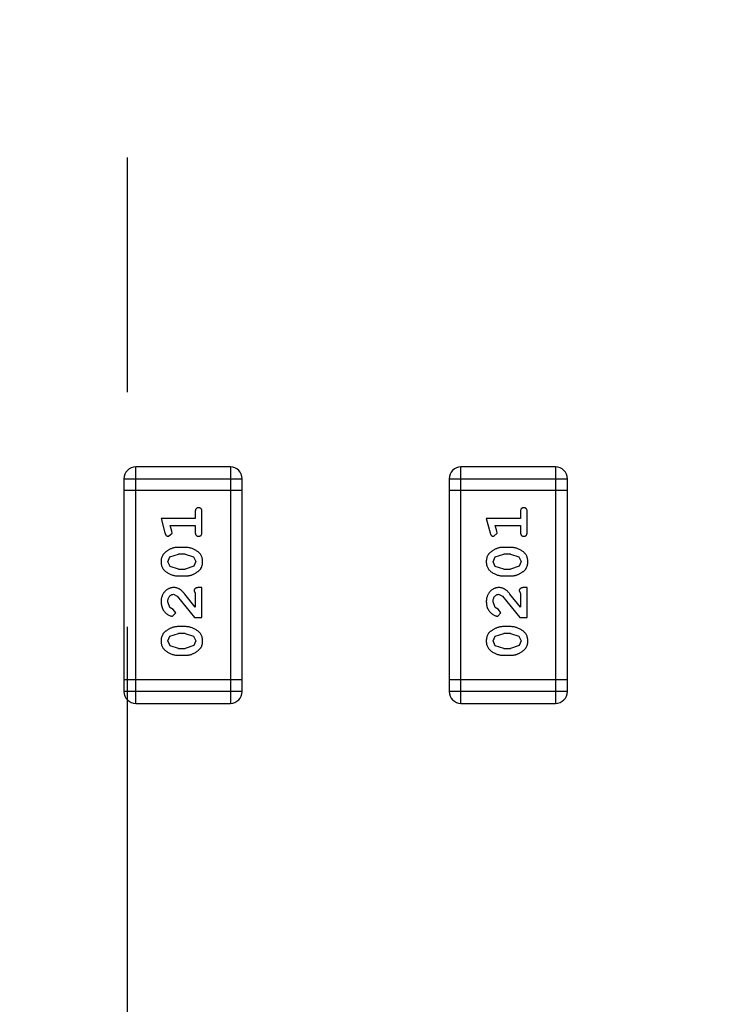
# Model space of a CAD drawing. Header units: inches. Extents: x 398 to 599, y 40 to 151.
# Tile 48 of 100: x 553.47 to 555.28, y 87.24 to 89.78. Entities that reach past the tile are written whole.
import ezdxf

# ---------------------------------------------------------------- set-up
doc = ezdxf.new("R2010")
doc.units = ezdxf.units.IN
doc.header["$LTSCALE"] = 1.21
doc.header["$MEASUREMENT"] = 0
doc.linetypes.add('CENTER', pattern=[2, 1.25, -0.25, 0.25, -0.25])
doc.layers.get('0').update_dxf_attribs({"linetype": 'CONTINUOUS'})

msp = doc.modelspace()

# ---------------------------------------------------------------- linework, layer by layer
at = {"color": 4, "linetype": 'CENTER', "ltscale": 2}
msp.add_line((553.751, 117.2562), (553.751, 68.4022), dxfattribs=at)
at = {"color": 7, "linetype": 'Continuous'}
for p, q in [((553.7731, 88.0185), (553.7731, 88.6281)), ((554.0169, 88.6281), (553.7731, 88.6281)), ((554.0169, 88.6281), (554.0169, 88.0185)), ((554.6113, 88.0185), (554.6113, 88.6281)), ((554.8551, 88.6281), (554.6113, 88.6281)), ((554.8551, 88.6281), (554.8551, 88.0185)), ((553.7426, 88.5976), (553.7426, 88.049)), ((553.7426, 88.5976), (554.0474, 88.5976)), ((554.0474, 88.049), (554.0474, 88.5976)), ((554.5808, 88.5976), (554.5808, 88.049)), ((554.5808, 88.5976), (554.8856, 88.5976)), ((554.8856, 88.049), (554.8856, 88.5976)), ((554.0474, 88.5672), (553.7426, 88.5672)), ((554.8856, 88.5672), (554.5808, 88.5672)), ((553.8384, 88.4948), (553.8483, 88.4582)), ((553.9265, 88.4948), (553.8384, 88.4948)), ((553.9265, 88.5121), (553.9265, 88.4948)), ((553.9438, 88.4602), (553.9438, 88.5121)), ((554.6766, 88.4948), (554.6865, 88.4582)), ((554.7647, 88.4948), (554.6766, 88.4948)), ((554.7647, 88.5121), (554.7647, 88.4948)), ((554.782, 88.4602), (554.782, 88.5121)), ((553.8657, 88.4625), (553.8615, 88.4775)), ((553.8615, 88.4775), (553.9265, 88.4775)), ((553.9265, 88.4775), (553.9265, 88.4602)), ((554.7039, 88.4625), (554.6997, 88.4775)), ((554.6997, 88.4775), (554.7647, 88.4775)), ((554.7647, 88.4775), (554.7647, 88.4602)), ((553.8574, 88.4492), (553.8667, 88.4571)), ((553.8667, 88.4571), (553.8657, 88.4625)), ((554.6956, 88.4492), (554.7049, 88.4571)), ((554.7049, 88.4571), (554.7039, 88.4625)), ((553.9007, 88.4208), (553.883, 88.4208)), ((554.7389, 88.4208), (554.7212, 88.4208)), ((553.8557, 88.3838), (553.861, 88.396)), ((553.861, 88.396), (553.8833, 88.4035)), ((553.9005, 88.4035), (553.8833, 88.4035)), ((553.9005, 88.4035), (553.9223, 88.3963)), ((553.9223, 88.3963), (553.9281, 88.384)), ((554.6939, 88.3838), (554.6992, 88.396)), ((554.6992, 88.396), (554.7215, 88.4035)), ((554.7387, 88.4035), (554.7215, 88.4035)), ((554.7387, 88.4035), (554.7604, 88.3963)), ((554.7604, 88.3963), (554.7662, 88.384)), ((553.8615, 88.3715), (553.8557, 88.3838)), ((553.8833, 88.3642), (553.8615, 88.3715)), ((553.9228, 88.3719), (553.9005, 88.3642)), ((553.9281, 88.384), (553.9228, 88.3719)), ((554.6997, 88.3715), (554.6939, 88.3838)), ((554.7215, 88.3642), (554.6997, 88.3715)), ((554.761, 88.3719), (554.7387, 88.3642)), ((554.7662, 88.384), (554.761, 88.3719)), ((553.883, 88.3469), (553.9007, 88.3469)), ((553.8833, 88.3642), (553.9005, 88.3642)), ((554.7212, 88.3469), (554.7389, 88.3469)), ((554.7215, 88.3642), (554.7387, 88.3642)), ((553.9438, 88.317), (553.9359, 88.317)), ((553.9438, 88.2399), (553.9438, 88.317)), ((554.782, 88.317), (554.7741, 88.317)), ((554.782, 88.2399), (554.782, 88.317)), ((553.8702, 88.2997), (553.8799, 88.2949)), ((553.8799, 88.2949), (553.9249, 88.2399)), ((553.9265, 88.2667), (553.8994, 88.3003)), ((553.9233, 88.3084), (553.9265, 88.3029)), ((553.9265, 88.3029), (553.9265, 88.2667)), ((554.7084, 88.2997), (554.7181, 88.2949)), ((554.7181, 88.2949), (554.7631, 88.2399)), ((554.7647, 88.2667), (554.7376, 88.3003)), ((554.7615, 88.3084), (554.7647, 88.3029)), ((554.7647, 88.3029), (554.7647, 88.2667)), ((553.8611, 88.2654), (553.8557, 88.2802)), ((553.8696, 88.2604), (553.8611, 88.2654)), ((554.6993, 88.2654), (554.6939, 88.2802)), ((554.7078, 88.2604), (554.6993, 88.2654)), ((553.8677, 88.2431), (553.8761, 88.2519)), ((553.8761, 88.2519), (553.8696, 88.2604)), ((553.9249, 88.2399), (553.9438, 88.2399)), ((554.7059, 88.2431), (554.7143, 88.2519)), ((554.7143, 88.2519), (554.7078, 88.2604)), ((554.7631, 88.2399), (554.782, 88.2399)), ((553.9007, 88.2163), (553.883, 88.2163)), ((554.7389, 88.2163), (554.7212, 88.2163)), ((553.8557, 88.1793), (553.861, 88.1915)), ((553.861, 88.1915), (553.8833, 88.199)), ((553.9005, 88.199), (553.8833, 88.199)), ((553.9005, 88.199), (553.9223, 88.1918)), ((553.9223, 88.1918), (553.9281, 88.1795)), ((554.6939, 88.1793), (554.6992, 88.1915)), ((554.6992, 88.1915), (554.7215, 88.199)), ((554.7387, 88.199), (554.7215, 88.199)), ((554.7387, 88.199), (554.7604, 88.1918)), ((554.7604, 88.1918), (554.7662, 88.1795)), ((553.8615, 88.167), (553.8557, 88.1793)), ((553.8833, 88.1597), (553.8615, 88.167)), ((553.9228, 88.1673), (553.9005, 88.1597)), ((553.9281, 88.1795), (553.9228, 88.1673)), ((554.6997, 88.167), (554.6939, 88.1793)), ((554.7215, 88.1597), (554.6997, 88.167)), ((554.761, 88.1673), (554.7387, 88.1597)), ((554.7662, 88.1795), (554.761, 88.1673)), ((553.883, 88.1424), (553.9007, 88.1424)), ((553.8833, 88.1597), (553.9005, 88.1597)), ((554.7212, 88.1424), (554.7389, 88.1424)), ((554.7215, 88.1597), (554.7387, 88.1597)), ((554.0474, 88.0795), (553.7426, 88.0795)), ((554.8856, 88.0795), (554.5808, 88.0795)), ((554.0474, 88.049), (553.7426, 88.049)), ((554.8856, 88.049), (554.5808, 88.049)), ((553.7731, 88.0185), (554.0169, 88.0185)), ((554.6113, 88.0185), (554.8551, 88.0185))]:
    msp.add_line(p, q, dxfattribs=at)
for centre, radius, start, end in [((553.751, 92.925), 23, 281.22586, 258.77532), ((553.751, 92.925), 22.75, 294.44334, 241.13427), ((553.7731, 88.5976), 0.0305, 90, 180), ((554.0169, 88.5976), 0.0305, 0, 90), ((554.6113, 88.5976), 0.0305, 90, 180), ((554.8551, 88.5976), 0.0305, 0, 90), ((553.7731, 88.049), 0.0305, 180, 270), ((554.0169, 88.049), 0.0305, 270, 0), ((554.6113, 88.049), 0.0305, 180, 270), ((554.8551, 88.049), 0.0305, 270, 0)]:
    msp.add_arc(centre, radius, start, end, dxfattribs=at)
for points, knots in [([(553.9351, 88.5231), (553.9345, 88.5231), (553.9333, 88.523), (553.9317, 88.5225), (553.9302, 88.5217), (553.9288, 88.5205), (553.9278, 88.519), (553.927, 88.517), (553.9265, 88.5147), (553.9265, 88.513), (553.9265, 88.5121)], [0, 0, 0, 0, 0.11517, 0.223509, 0.328254, 0.438012, 0.553651, 0.682263, 0.830856, 1, 1, 1, 1]), ([(553.9438, 88.5121), (553.9438, 88.513), (553.9437, 88.5147), (553.9433, 88.517), (553.9425, 88.519), (553.9414, 88.5205), (553.9401, 88.5217), (553.9386, 88.5225), (553.9369, 88.523), (553.9357, 88.5231), (553.9351, 88.5231)], [0, 0, 0, 0, 0.169012, 0.317488, 0.445429, 0.560977, 0.67065, 0.776666, 0.88492, 1, 1, 1, 1]), ([(554.7733, 88.5231), (554.7727, 88.5231), (554.7715, 88.523), (554.7699, 88.5225), (554.7684, 88.5217), (554.767, 88.5205), (554.7659, 88.519), (554.7652, 88.517), (554.7647, 88.5147), (554.7647, 88.513), (554.7647, 88.5121)], [0, 0, 0, 0, 0.11517, 0.223509, 0.328254, 0.438012, 0.553651, 0.682263, 0.830856, 1, 1, 1, 1]), ([(554.782, 88.5121), (554.782, 88.513), (554.7819, 88.5147), (554.7814, 88.517), (554.7807, 88.519), (554.7796, 88.5205), (554.7783, 88.5217), (554.7768, 88.5225), (554.7751, 88.523), (554.7739, 88.5231), (554.7733, 88.5231)], [0, 0, 0, 0, 0.169012, 0.317488, 0.445429, 0.560977, 0.67065, 0.776666, 0.88492, 1, 1, 1, 1]), ([(553.8483, 88.4582), (553.8485, 88.4574), (553.849, 88.4558), (553.8498, 88.4537), (553.8508, 88.4521), (553.8518, 88.4509), (553.853, 88.4501), (553.8543, 88.4496), (553.8558, 88.4492), (553.8569, 88.4492), (553.8574, 88.4492)], [0, 0, 0, 0, 0.187321, 0.344927, 0.475328, 0.579604, 0.674244, 0.773631, 0.882025, 1, 1, 1, 1]), ([(553.9265, 88.4602), (553.9265, 88.4593), (553.9265, 88.4576), (553.927, 88.4553), (553.9278, 88.4533), (553.9288, 88.4517), (553.9302, 88.4506), (553.9317, 88.4498), (553.9333, 88.4493), (553.9345, 88.4492), (553.9351, 88.4492)], [0, 0, 0, 0, 0.169102, 0.317658, 0.446239, 0.563118, 0.671828, 0.776546, 0.884858, 1, 1, 1, 1]), ([(553.9351, 88.4492), (553.9357, 88.4492), (553.9369, 88.4493), (553.9386, 88.4498), (553.9401, 88.4506), (553.9415, 88.4517), (553.9425, 88.4533), (553.9433, 88.4553), (553.9437, 88.4576), (553.9438, 88.4593), (553.9438, 88.4602)], [0, 0, 0, 0, 0.115051, 0.223278, 0.329269, 0.437893, 0.554681, 0.682591, 0.83103, 1, 1, 1, 1]), ([(554.6865, 88.4582), (554.6867, 88.4574), (554.6872, 88.4558), (554.688, 88.4537), (554.6889, 88.4521), (554.69, 88.4509), (554.6912, 88.4501), (554.6925, 88.4496), (554.694, 88.4492), (554.6951, 88.4492), (554.6956, 88.4492)], [0, 0, 0, 0, 0.187321, 0.344927, 0.475328, 0.579604, 0.674244, 0.773631, 0.882025, 1, 1, 1, 1]), ([(554.7647, 88.4602), (554.7647, 88.4593), (554.7647, 88.4576), (554.7652, 88.4553), (554.766, 88.4533), (554.767, 88.4517), (554.7684, 88.4506), (554.7699, 88.4498), (554.7715, 88.4493), (554.7727, 88.4492), (554.7733, 88.4492)], [0, 0, 0, 0, 0.169102, 0.317658, 0.446239, 0.563118, 0.671828, 0.776546, 0.884858, 1, 1, 1, 1]), ([(554.7733, 88.4492), (554.7739, 88.4492), (554.7751, 88.4493), (554.7768, 88.4498), (554.7783, 88.4506), (554.7797, 88.4517), (554.7807, 88.4533), (554.7814, 88.4553), (554.7819, 88.4576), (554.782, 88.4593), (554.782, 88.4602)], [0, 0, 0, 0, 0.115051, 0.223278, 0.329269, 0.437893, 0.554681, 0.682591, 0.83103, 1, 1, 1, 1]), ([(553.883, 88.4208), (553.8819, 88.4208), (553.8798, 88.4208), (553.8766, 88.4205), (553.8735, 88.42), (553.8703, 88.4193), (553.8673, 88.4184), (553.8643, 88.4173), (553.8613, 88.416), (553.8584, 88.4145), (553.8557, 88.4129), (553.8532, 88.4112), (553.8508, 88.4096), (553.8487, 88.4079), (553.8469, 88.4062), (553.8452, 88.4045), (553.8438, 88.4028), (553.8422, 88.4004), (553.8406, 88.3972), (553.8393, 88.393), (553.8385, 88.3885), (553.8384, 88.3853), (553.8384, 88.3837)], [0, 0, 0, 0, 0.049855, 0.099516, 0.148482, 0.19758, 0.246804, 0.296268, 0.346517, 0.397047, 0.446826, 0.49336, 0.537801, 0.579207, 0.617974, 0.654833, 0.689171, 0.722088, 0.786392, 0.853518, 0.924186, 1, 1, 1, 1]), ([(553.9454, 88.384), (553.9453, 88.3854), (553.9452, 88.3882), (553.9445, 88.3923), (553.9434, 88.3961), (553.9418, 88.3997), (553.9398, 88.403), (553.9373, 88.4061), (553.9343, 88.4089), (553.9309, 88.4113), (553.9273, 88.4135), (553.9237, 88.4155), (553.92, 88.4171), (553.9162, 88.4185), (553.9124, 88.4195), (553.9085, 88.4203), (553.9047, 88.4208), (553.902, 88.4208), (553.9007, 88.4208)], [0, 0, 0, 0, 0.067217, 0.131051, 0.19272, 0.252824, 0.312745, 0.373449, 0.436041, 0.501494, 0.567761, 0.632087, 0.695096, 0.757109, 0.817993, 0.878657, 0.939311, 1, 1, 1, 1]), ([(554.7212, 88.4208), (554.7201, 88.4208), (554.718, 88.4208), (554.7148, 88.4205), (554.7116, 88.42), (554.7085, 88.4193), (554.7055, 88.4184), (554.7025, 88.4173), (554.6995, 88.416), (554.6966, 88.4145), (554.6939, 88.4129), (554.6913, 88.4112), (554.689, 88.4096), (554.6869, 88.4079), (554.6851, 88.4062), (554.6834, 88.4045), (554.682, 88.4028), (554.6804, 88.4004), (554.6788, 88.3972), (554.6775, 88.393), (554.6767, 88.3885), (554.6766, 88.3853), (554.6766, 88.3837)], [0, 0, 0, 0, 0.049855, 0.099516, 0.148482, 0.19758, 0.246804, 0.296268, 0.346517, 0.397047, 0.446826, 0.49336, 0.537801, 0.579207, 0.617974, 0.654833, 0.689171, 0.722088, 0.786392, 0.853518, 0.924186, 1, 1, 1, 1]), ([(554.7836, 88.384), (554.7835, 88.3854), (554.7834, 88.3882), (554.7827, 88.3923), (554.7816, 88.3961), (554.78, 88.3997), (554.778, 88.403), (554.7755, 88.4061), (554.7725, 88.4089), (554.7691, 88.4113), (554.7655, 88.4135), (554.7619, 88.4155), (554.7581, 88.4171), (554.7544, 88.4185), (554.7506, 88.4195), (554.7467, 88.4203), (554.7429, 88.4208), (554.7402, 88.4208), (554.7389, 88.4208)], [0, 0, 0, 0, 0.067217, 0.131051, 0.19272, 0.252824, 0.312745, 0.373449, 0.436041, 0.501494, 0.567761, 0.632087, 0.695096, 0.757109, 0.817993, 0.878657, 0.939311, 1, 1, 1, 1]), ([(553.8384, 88.3837), (553.8384, 88.3823), (553.8385, 88.3795), (553.8392, 88.3754), (553.8403, 88.3715), (553.8419, 88.368), (553.844, 88.3647), (553.8465, 88.3616), (553.8495, 88.3588), (553.8528, 88.3564), (553.8564, 88.3542), (553.8601, 88.3522), (553.8638, 88.3506), (553.8676, 88.3493), (553.8714, 88.3482), (553.8752, 88.3475), (553.8791, 88.347), (553.8817, 88.3469), (553.883, 88.3469)], [0, 0, 0, 0, 0.06692, 0.130834, 0.19258, 0.252759, 0.312631, 0.373411, 0.436359, 0.501894, 0.568244, 0.632472, 0.69556, 0.757163, 0.818592, 0.878885, 0.939235, 1, 1, 1, 1]), ([(553.9007, 88.3469), (553.9018, 88.3469), (553.9039, 88.347), (553.9071, 88.3473), (553.9103, 88.3478), (553.9133, 88.3485), (553.9164, 88.3493), (553.9194, 88.3505), (553.9223, 88.3517), (553.9252, 88.3532), (553.928, 88.3548), (553.9305, 88.3564), (553.9328, 88.358), (553.9349, 88.3597), (553.9368, 88.3614), (553.9385, 88.3631), (553.9399, 88.3648), (553.9415, 88.3672), (553.9431, 88.3704), (553.9444, 88.3746), (553.9452, 88.3791), (553.9453, 88.3823), (553.9454, 88.384)], [0, 0, 0, 0, 0.049886, 0.09882, 0.148132, 0.19689, 0.246038, 0.295176, 0.345305, 0.395692, 0.445312, 0.491875, 0.535813, 0.577009, 0.616081, 0.652689, 0.687585, 0.720206, 0.785062, 0.85223, 0.923759, 1, 1, 1, 1]), ([(554.6766, 88.3837), (554.6766, 88.3823), (554.6767, 88.3795), (554.6774, 88.3754), (554.6785, 88.3715), (554.6801, 88.368), (554.6822, 88.3647), (554.6847, 88.3616), (554.6877, 88.3588), (554.691, 88.3564), (554.6946, 88.3542), (554.6983, 88.3522), (554.702, 88.3506), (554.7058, 88.3493), (554.7096, 88.3482), (554.7134, 88.3475), (554.7173, 88.347), (554.7199, 88.3469), (554.7212, 88.3469)], [0, 0, 0, 0, 0.06692, 0.130834, 0.19258, 0.252759, 0.312631, 0.373411, 0.436359, 0.501894, 0.568244, 0.632472, 0.69556, 0.757163, 0.818592, 0.878885, 0.939235, 1, 1, 1, 1]), ([(554.7389, 88.3469), (554.74, 88.3469), (554.7421, 88.347), (554.7453, 88.3473), (554.7484, 88.3478), (554.7515, 88.3485), (554.7546, 88.3493), (554.7576, 88.3505), (554.7605, 88.3517), (554.7634, 88.3532), (554.7662, 88.3548), (554.7687, 88.3564), (554.771, 88.358), (554.7731, 88.3597), (554.775, 88.3614), (554.7766, 88.3631), (554.7781, 88.3648), (554.7797, 88.3672), (554.7813, 88.3704), (554.7826, 88.3746), (554.7834, 88.3791), (554.7835, 88.3823), (554.7836, 88.384)], [0, 0, 0, 0, 0.049886, 0.09882, 0.148132, 0.19689, 0.246038, 0.295176, 0.345305, 0.395692, 0.445312, 0.491875, 0.535813, 0.577009, 0.616081, 0.652689, 0.687585, 0.720206, 0.785062, 0.85223, 0.923759, 1, 1, 1, 1]), ([(553.8711, 88.317), (553.87, 88.317), (553.8678, 88.3169), (553.8646, 88.3164), (553.8615, 88.3156), (553.8585, 88.3145), (553.8557, 88.313), (553.853, 88.3112), (553.8504, 88.3091), (553.8479, 88.3068), (553.8457, 88.3041), (553.8437, 88.3013), (553.8421, 88.2982), (553.8407, 88.295), (553.8397, 88.2916), (553.8389, 88.288), (553.8385, 88.2842), (553.8384, 88.2817), (553.8384, 88.2803)], [0, 0, 0, 0, 0.060981, 0.120256, 0.178148, 0.236115, 0.293993, 0.352864, 0.413358, 0.476056, 0.539296, 0.602396, 0.665116, 0.728325, 0.792919, 0.859317, 0.928302, 1, 1, 1, 1]), ([(553.8994, 88.3003), (553.8987, 88.3011), (553.8972, 88.3028), (553.895, 88.3052), (553.8929, 88.3073), (553.8909, 88.3092), (553.889, 88.3108), (553.8872, 88.3121), (553.8856, 88.3133), (553.8835, 88.3144), (553.881, 88.3155), (553.8778, 88.3164), (553.8745, 88.3169), (553.8723, 88.317), (553.8711, 88.317)], [0, 0, 0, 0, 0.103002, 0.197728, 0.285279, 0.365235, 0.437224, 0.502446, 0.560545, 0.611446, 0.707576, 0.80349, 0.900532, 1, 1, 1, 1]), ([(553.9359, 88.317), (553.9349, 88.317), (553.9329, 88.317), (553.9302, 88.3165), (553.9279, 88.3159), (553.9262, 88.3148), (553.9249, 88.3135), (553.924, 88.3119), (553.9234, 88.3102), (553.9234, 88.309), (553.9233, 88.3084)], [0, 0, 0, 0, 0.1844, 0.34094, 0.473574, 0.586824, 0.690029, 0.789175, 0.890445, 1, 1, 1, 1]), ([(554.7093, 88.317), (554.7082, 88.317), (554.706, 88.3169), (554.7028, 88.3164), (554.6997, 88.3156), (554.6967, 88.3145), (554.6939, 88.313), (554.6911, 88.3112), (554.6886, 88.3091), (554.6861, 88.3068), (554.6839, 88.3041), (554.6819, 88.3013), (554.6803, 88.2982), (554.6789, 88.295), (554.6779, 88.2916), (554.6771, 88.288), (554.6767, 88.2842), (554.6766, 88.2817), (554.6766, 88.2803)], [0, 0, 0, 0, 0.060981, 0.120256, 0.178148, 0.236115, 0.293993, 0.352864, 0.413358, 0.476056, 0.539296, 0.602396, 0.665116, 0.728325, 0.792919, 0.859317, 0.928302, 1, 1, 1, 1]), ([(554.7376, 88.3003), (554.7369, 88.3011), (554.7354, 88.3028), (554.7332, 88.3052), (554.731, 88.3073), (554.7291, 88.3092), (554.7272, 88.3108), (554.7254, 88.3121), (554.7238, 88.3133), (554.7217, 88.3144), (554.7192, 88.3155), (554.716, 88.3164), (554.7127, 88.3169), (554.7105, 88.317), (554.7093, 88.317)], [0, 0, 0, 0, 0.103002, 0.197728, 0.285279, 0.365235, 0.437224, 0.502446, 0.560545, 0.611446, 0.707576, 0.80349, 0.900532, 1, 1, 1, 1]), ([(554.7741, 88.317), (554.773, 88.317), (554.7711, 88.317), (554.7684, 88.3165), (554.7661, 88.3159), (554.7644, 88.3148), (554.7631, 88.3135), (554.7622, 88.3119), (554.7616, 88.3102), (554.7616, 88.309), (554.7615, 88.3084)], [0, 0, 0, 0, 0.1844, 0.34094, 0.473574, 0.586824, 0.690029, 0.789175, 0.890445, 1, 1, 1, 1]), ([(553.8557, 88.2802), (553.8557, 88.2816), (553.8558, 88.2843), (553.8567, 88.2881), (553.858, 88.2915), (553.86, 88.2944), (553.8622, 88.2967), (553.8647, 88.2985), (553.8674, 88.2995), (553.8693, 88.2996), (553.8702, 88.2997)], [0, 0, 0, 0, 0.156344, 0.299348, 0.4327, 0.561, 0.682299, 0.791883, 0.89611, 1, 1, 1, 1]), ([(554.6939, 88.2802), (554.6939, 88.2816), (554.694, 88.2843), (554.6949, 88.2881), (554.6962, 88.2915), (554.6982, 88.2944), (554.7004, 88.2967), (554.7029, 88.2985), (554.7056, 88.2995), (554.7075, 88.2996), (554.7084, 88.2997)], [0, 0, 0, 0, 0.156344, 0.299348, 0.4327, 0.561, 0.682299, 0.791883, 0.89611, 1, 1, 1, 1]), ([(553.8384, 88.2803), (553.8384, 88.2786), (553.8386, 88.2753), (553.8394, 88.2704), (553.8408, 88.2656), (553.8428, 88.2611), (553.8453, 88.257), (553.8481, 88.2533), (553.8514, 88.2502), (553.855, 88.2477), (553.8585, 88.2457), (553.8618, 88.2442), (553.8649, 88.2433), (553.8668, 88.2431), (553.8677, 88.2431)], [0, 0, 0, 0, 0.098286, 0.193983, 0.289056, 0.384352, 0.477435, 0.566197, 0.652355, 0.737986, 0.818188, 0.887401, 0.94802, 1, 1, 1, 1]), ([(554.6766, 88.2803), (554.6766, 88.2786), (554.6768, 88.2753), (554.6776, 88.2704), (554.679, 88.2656), (554.681, 88.2611), (554.6835, 88.257), (554.6863, 88.2533), (554.6896, 88.2502), (554.6931, 88.2477), (554.6967, 88.2457), (554.7, 88.2442), (554.7031, 88.2433), (554.705, 88.2431), (554.7059, 88.2431)], [0, 0, 0, 0, 0.098286, 0.193983, 0.289056, 0.384352, 0.477435, 0.566197, 0.652355, 0.737986, 0.818188, 0.887401, 0.94802, 1, 1, 1, 1]), ([(553.883, 88.2163), (553.8819, 88.2163), (553.8798, 88.2163), (553.8766, 88.216), (553.8735, 88.2155), (553.8703, 88.2148), (553.8673, 88.2139), (553.8643, 88.2127), (553.8613, 88.2115), (553.8584, 88.21), (553.8557, 88.2084), (553.8532, 88.2067), (553.8508, 88.2051), (553.8487, 88.2034), (553.8469, 88.2017), (553.8452, 88.2), (553.8438, 88.1982), (553.8422, 88.1959), (553.8406, 88.1927), (553.8393, 88.1885), (553.8385, 88.184), (553.8384, 88.1808), (553.8384, 88.1792)], [0, 0, 0, 0, 0.049855, 0.099516, 0.148482, 0.19758, 0.246804, 0.296268, 0.346517, 0.397047, 0.446826, 0.49336, 0.537801, 0.579207, 0.617974, 0.654833, 0.689171, 0.722088, 0.786392, 0.853518, 0.924186, 1, 1, 1, 1]), ([(553.9454, 88.1794), (553.9453, 88.1809), (553.9452, 88.1837), (553.9445, 88.1878), (553.9434, 88.1916), (553.9418, 88.1952), (553.9398, 88.1985), (553.9373, 88.2016), (553.9343, 88.2044), (553.9309, 88.2068), (553.9273, 88.209), (553.9237, 88.211), (553.92, 88.2126), (553.9162, 88.214), (553.9124, 88.215), (553.9085, 88.2158), (553.9047, 88.2163), (553.902, 88.2163), (553.9007, 88.2163)], [0, 0, 0, 0, 0.067217, 0.131051, 0.19272, 0.252824, 0.312745, 0.373449, 0.436041, 0.501494, 0.567761, 0.632087, 0.695096, 0.757109, 0.817993, 0.878657, 0.939311, 1, 1, 1, 1]), ([(554.7212, 88.2163), (554.7201, 88.2163), (554.718, 88.2163), (554.7148, 88.216), (554.7116, 88.2155), (554.7085, 88.2148), (554.7055, 88.2139), (554.7025, 88.2127), (554.6995, 88.2115), (554.6966, 88.21), (554.6939, 88.2084), (554.6913, 88.2067), (554.689, 88.2051), (554.6869, 88.2034), (554.6851, 88.2017), (554.6834, 88.2), (554.682, 88.1982), (554.6804, 88.1959), (554.6788, 88.1927), (554.6775, 88.1885), (554.6767, 88.184), (554.6766, 88.1808), (554.6766, 88.1792)], [0, 0, 0, 0, 0.049855, 0.099516, 0.148482, 0.19758, 0.246804, 0.296268, 0.346517, 0.397047, 0.446826, 0.49336, 0.537801, 0.579207, 0.617974, 0.654833, 0.689171, 0.722088, 0.786392, 0.853518, 0.924186, 1, 1, 1, 1]), ([(554.7836, 88.1794), (554.7835, 88.1809), (554.7834, 88.1837), (554.7827, 88.1878), (554.7816, 88.1916), (554.78, 88.1952), (554.778, 88.1985), (554.7755, 88.2016), (554.7725, 88.2044), (554.7691, 88.2068), (554.7655, 88.209), (554.7619, 88.211), (554.7581, 88.2126), (554.7544, 88.214), (554.7506, 88.215), (554.7467, 88.2158), (554.7429, 88.2163), (554.7402, 88.2163), (554.7389, 88.2163)], [0, 0, 0, 0, 0.067217, 0.131051, 0.19272, 0.252824, 0.312745, 0.373449, 0.436041, 0.501494, 0.567761, 0.632087, 0.695096, 0.757109, 0.817993, 0.878657, 0.939311, 1, 1, 1, 1]), ([(553.8384, 88.1792), (553.8384, 88.1778), (553.8385, 88.175), (553.8392, 88.1709), (553.8403, 88.167), (553.8419, 88.1635), (553.844, 88.1602), (553.8465, 88.1571), (553.8495, 88.1543), (553.8528, 88.1519), (553.8564, 88.1497), (553.8601, 88.1477), (553.8638, 88.1461), (553.8676, 88.1447), (553.8714, 88.1437), (553.8752, 88.1429), (553.8791, 88.1425), (553.8817, 88.1424), (553.883, 88.1424)], [0, 0, 0, 0, 0.06692, 0.130834, 0.19258, 0.252759, 0.312631, 0.373411, 0.436359, 0.501894, 0.568244, 0.632472, 0.69556, 0.757163, 0.818592, 0.878885, 0.939235, 1, 1, 1, 1]), ([(553.9007, 88.1424), (553.9018, 88.1424), (553.9039, 88.1425), (553.9071, 88.1428), (553.9103, 88.1432), (553.9133, 88.1439), (553.9164, 88.1448), (553.9194, 88.146), (553.9223, 88.1472), (553.9252, 88.1487), (553.928, 88.1503), (553.9305, 88.1519), (553.9328, 88.1535), (553.9349, 88.1552), (553.9368, 88.1569), (553.9385, 88.1586), (553.9399, 88.1603), (553.9415, 88.1627), (553.9431, 88.1659), (553.9444, 88.17), (553.9452, 88.1746), (553.9453, 88.1778), (553.9454, 88.1794)], [0, 0, 0, 0, 0.049886, 0.09882, 0.148132, 0.19689, 0.246038, 0.295176, 0.345305, 0.395692, 0.445312, 0.491875, 0.535813, 0.577009, 0.616081, 0.652689, 0.687585, 0.720206, 0.785062, 0.85223, 0.923759, 1, 1, 1, 1]), ([(554.6766, 88.1792), (554.6766, 88.1778), (554.6767, 88.175), (554.6774, 88.1709), (554.6785, 88.167), (554.6801, 88.1635), (554.6822, 88.1602), (554.6847, 88.1571), (554.6877, 88.1543), (554.691, 88.1519), (554.6946, 88.1497), (554.6983, 88.1477), (554.702, 88.1461), (554.7058, 88.1447), (554.7096, 88.1437), (554.7134, 88.1429), (554.7173, 88.1425), (554.7199, 88.1424), (554.7212, 88.1424)], [0, 0, 0, 0, 0.06692, 0.130834, 0.19258, 0.252759, 0.312631, 0.373411, 0.436359, 0.501894, 0.568244, 0.632472, 0.69556, 0.757163, 0.818592, 0.878885, 0.939235, 1, 1, 1, 1]), ([(554.7389, 88.1424), (554.74, 88.1424), (554.7421, 88.1425), (554.7453, 88.1428), (554.7484, 88.1432), (554.7515, 88.1439), (554.7546, 88.1448), (554.7576, 88.146), (554.7605, 88.1472), (554.7634, 88.1487), (554.7662, 88.1503), (554.7687, 88.1519), (554.771, 88.1535), (554.7731, 88.1552), (554.775, 88.1569), (554.7766, 88.1586), (554.7781, 88.1603), (554.7797, 88.1627), (554.7813, 88.1659), (554.7826, 88.17), (554.7834, 88.1746), (554.7835, 88.1778), (554.7836, 88.1794)], [0, 0, 0, 0, 0.049886, 0.09882, 0.148132, 0.19689, 0.246038, 0.295176, 0.345305, 0.395692, 0.445312, 0.491875, 0.535813, 0.577009, 0.616081, 0.652689, 0.687585, 0.720206, 0.785062, 0.85223, 0.923759, 1, 1, 1, 1])]:
    msp.add_open_spline(points, degree=3, knots=knots, dxfattribs=at)

doc.saveas('drawing.dxf')
